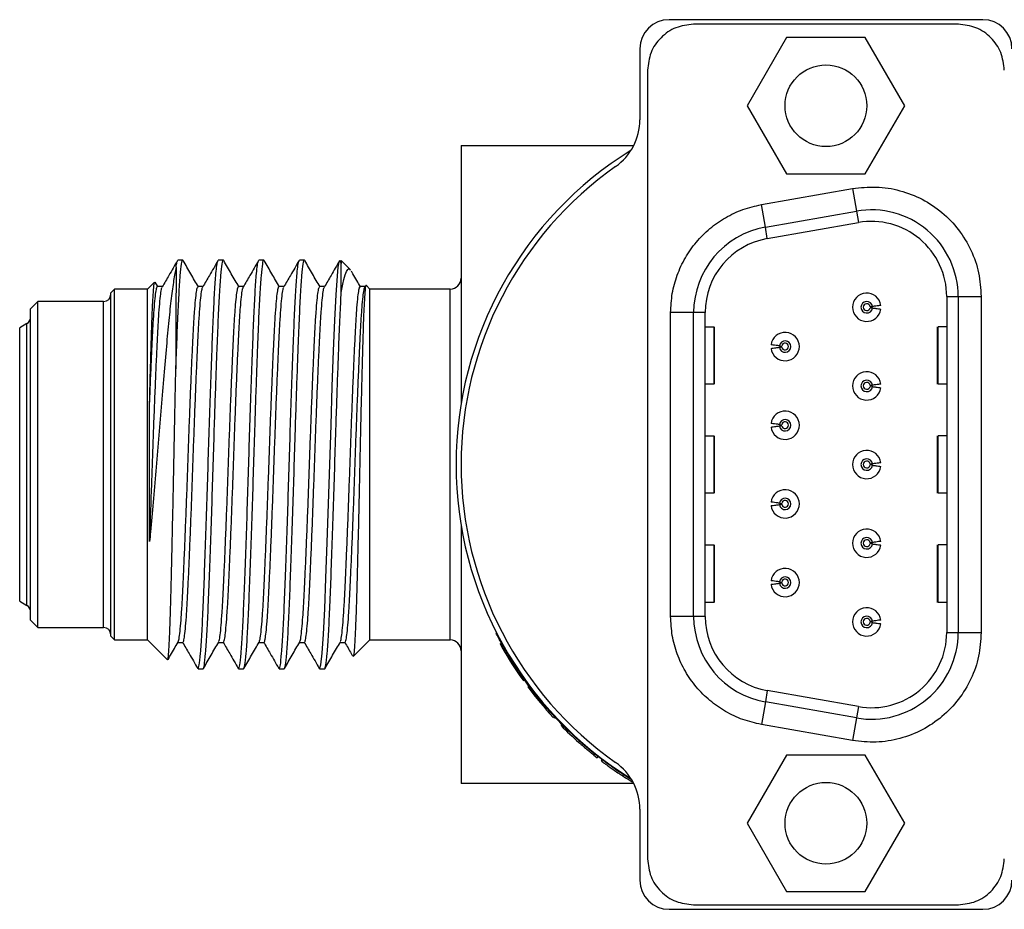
# Model space of a CAD drawing. Header units: inches. Extents: x 3.16 to 12.52, y 1.38 to 9.55.
# Tile 9 of 13: x 7.49 to 8.16, y 8.49 to 9.1. Entities that reach past the tile are written whole.
import ezdxf

# ---------------------------------------------------------------- set-up
doc = ezdxf.new("R2010")
doc.units = ezdxf.units.IN
doc.header["$MEASUREMENT"] = 0

msp = doc.modelspace()

# ---------------------------------------------------------------- linework, layer by layer
at = {"color": 7, "linetype": 'Continuous', "lineweight": 25}
for p, q in [((8.14687, 9.09994), (7.93187, 9.09994)), ((8.13012, 9.09678), (7.94862, 9.09678)), ((8.01238, 9.08769), (7.98539, 9.04094)), ((8.06636, 9.08769), (8.01238, 9.08769)), ((8.09335, 9.04094), (8.06636, 9.08769)), ((7.91187, 9.07994), (7.91187, 9.03135)), ((7.91713, 9.06528), (7.91713, 8.52453)), ((7.98539, 9.04094), (8.01238, 8.99419)), ((8.06636, 8.99419), (8.09335, 9.04094)), ((7.78937, 9.01369), (7.90769, 9.01369)), ((7.78937, 9.01369), (7.78937, 8.83692)), ((8.01238, 8.99419), (8.06636, 8.99419)), ((7.99511, 8.97311), (8.05751, 8.98412)), ((8.05751, 8.98412), (8.06025, 8.96861)), ((7.99785, 8.95761), (7.99511, 8.97311)), ((7.99785, 8.95761), (8.06025, 8.96861)), ((8.06025, 8.96861), (8.06162, 8.96085)), ((7.99922, 8.94985), (8.06162, 8.96085)), ((7.99922, 8.94985), (7.99785, 8.95761)), ((7.59868, 8.93494), (7.59521, 8.93494)), ((7.62646, 8.93494), (7.62298, 8.93494)), ((7.65423, 8.93494), (7.65076, 8.93494)), ((7.68201, 8.93494), (7.67854, 8.93494)), ((7.71366, 8.9284), (7.70718, 8.93488)), ((7.55187, 8.91519), (7.54937, 8.91269)), ((7.57437, 8.91519), (7.55187, 8.91519)), ((7.55187, 8.79494), (7.55187, 8.91519)), ((7.57918, 8.92), (7.57437, 8.91519)), ((7.57437, 8.79494), (7.57437, 8.91519)), ((7.58144, 8.9169), (7.57971, 8.91989)), ((7.58466, 8.9169), (7.58132, 8.9169)), ((7.72687, 8.91519), (7.72426, 8.91781)), ((7.78187, 8.91519), (7.72687, 8.91519)), ((7.72687, 8.79494), (7.72687, 8.91519)), ((7.78187, 8.67469), (7.78187, 8.91519)), ((7.49937, 8.90669), (7.49437, 8.90169)), ((7.54437, 8.90669), (7.49937, 8.90669)), ((7.49937, 8.79494), (7.49937, 8.90669)), ((7.54437, 8.79494), (7.54437, 8.90669)), ((7.54937, 8.79494), (7.54937, 8.91269)), ((8.12215, 8.91006), (8.13002, 8.91006)), ((8.12215, 8.91006), (8.12215, 8.67975)), ((8.13002, 8.91006), (8.13002, 8.67975)), ((8.13002, 8.91006), (8.14577, 8.91006)), ((8.14577, 8.91006), (8.14577, 8.67975)), ((7.49437, 8.79494), (7.49437, 8.90169)), ((8.07123, 8.90329), (8.06965, 8.90309)), ((8.07123, 8.90227), (8.06965, 8.90247)), ((7.94872, 8.89906), (7.93297, 8.89906)), ((7.93297, 8.69075), (7.93297, 8.89906)), ((7.9566, 8.89906), (7.94872, 8.89906)), ((7.94872, 8.69075), (7.94872, 8.89906)), ((7.9566, 8.69075), (7.9566, 8.89906)), ((7.49187, 8.89157), (7.48687, 8.88868)), ((7.48687, 8.79494), (7.48687, 8.88868)), ((7.49187, 8.79494), (7.49187, 8.89157)), ((7.9566, 8.88939), (7.96256, 8.88939)), ((7.96256, 8.88939), (7.96256, 8.85002)), ((7.96309, 8.85002), (7.96309, 8.88939)), ((8.11565, 8.88939), (8.11565, 8.85002)), ((8.12215, 8.88939), (8.11619, 8.88939)), ((8.11619, 8.85002), (8.11619, 8.88939)), ((8.00752, 8.87633), (8.00909, 8.87612)), ((8.00752, 8.8753), (8.00909, 8.87551)), ((7.96256, 8.85002), (7.9566, 8.85002)), ((8.07123, 8.84936), (8.06965, 8.84915)), ((8.07123, 8.84833), (8.06965, 8.84854)), ((8.12215, 8.85002), (8.11619, 8.85002)), ((8.00752, 8.82239), (8.00909, 8.82218)), ((8.00752, 8.82136), (8.00909, 8.82157)), ((7.9566, 8.81459), (7.96256, 8.81459)), ((7.96256, 8.81459), (7.96256, 8.77522)), ((7.96309, 8.77522), (7.96309, 8.81459)), ((8.11565, 8.81459), (8.11565, 8.77522)), ((8.12215, 8.81459), (8.11619, 8.81459)), ((8.11619, 8.77522), (8.11619, 8.81459)), ((7.48687, 8.7012), (7.48687, 8.79494)), ((7.49187, 8.69831), (7.49187, 8.79494)), ((7.49437, 8.68819), (7.49437, 8.79494)), ((7.49937, 8.68319), (7.49937, 8.79494)), ((7.54437, 8.68319), (7.54437, 8.79494)), ((7.54937, 8.67719), (7.54937, 8.79494)), ((7.55187, 8.67469), (7.55187, 8.79494)), ((7.57437, 8.67469), (7.57437, 8.79494)), ((7.72687, 8.67469), (7.72687, 8.79494)), ((8.07123, 8.79542), (8.06965, 8.79521)), ((8.07123, 8.79439), (8.06965, 8.7946)), ((7.96256, 8.77522), (7.9566, 8.77522)), ((8.12215, 8.77522), (8.11619, 8.77522)), ((8.00752, 8.76845), (8.00909, 8.76824)), ((8.00752, 8.76742), (8.00909, 8.76763)), ((7.78937, 8.75296), (7.78937, 8.57619)), ((7.9566, 8.73979), (7.96256, 8.73979)), ((7.96256, 8.73979), (7.96256, 8.70042)), ((7.96309, 8.70042), (7.96309, 8.73979)), ((8.07123, 8.74148), (8.06965, 8.74128)), ((8.07123, 8.74046), (8.06965, 8.74066)), ((8.11565, 8.73979), (8.11565, 8.70042)), ((8.12215, 8.73979), (8.11619, 8.73979)), ((8.11619, 8.70042), (8.11619, 8.73979)), ((8.00752, 8.71451), (8.00909, 8.71431)), ((8.00752, 8.71349), (8.00909, 8.71369)), ((7.48687, 8.7012), (7.49187, 8.69831)), ((7.96256, 8.70042), (7.9566, 8.70042)), ((8.12215, 8.70042), (8.11619, 8.70042)), ((7.94872, 8.69075), (7.93297, 8.69075)), ((7.9566, 8.69075), (7.94872, 8.69075)), ((7.49437, 8.68819), (7.49937, 8.68319)), ((8.07123, 8.68755), (8.06965, 8.68734)), ((8.07123, 8.68652), (8.06965, 8.68673)), ((7.49937, 8.68319), (7.54437, 8.68319)), ((8.12215, 8.67975), (8.13002, 8.67975)), ((8.13002, 8.67975), (8.14577, 8.67975)), ((7.54937, 8.67719), (7.55187, 8.67469)), ((7.55187, 8.67469), (7.57437, 8.67469)), ((7.57437, 8.67469), (7.58809, 8.66097)), ((7.59533, 8.67298), (7.59868, 8.67298)), ((7.71545, 8.66327), (7.72687, 8.67469)), ((7.72687, 8.67469), (7.78187, 8.67469)), ((7.81613, 8.67187), (7.81699, 8.67235)), ((7.81613, 8.67187), (7.81735, 8.66984)), ((7.81728, 8.6698), (7.81814, 8.67028)), ((7.60909, 8.65494), (7.61257, 8.65494)), ((7.63687, 8.65494), (7.64034, 8.65494)), ((7.66465, 8.65494), (7.66812, 8.65494)), ((7.69243, 8.65494), (7.6959, 8.65494)), ((7.83158, 8.64727), (7.83238, 8.64784)), ((7.83192, 8.64679), (7.83272, 8.64736)), ((7.83507, 8.64247), (7.83586, 8.64306)), ((7.99922, 8.63996), (7.99785, 8.63221)), ((8.06162, 8.62896), (7.99922, 8.63996)), ((7.99785, 8.63221), (7.99511, 8.6167)), ((8.06025, 8.6212), (7.99785, 8.63221)), ((8.06162, 8.62896), (8.06025, 8.6212)), ((7.85253, 8.62152), (7.85325, 8.62219)), ((7.85293, 8.62109), (7.85365, 8.62176)), ((7.85786, 8.61595), (7.85856, 8.61664)), ((8.05751, 8.60569), (7.99511, 8.6167)), ((8.06025, 8.6212), (8.05751, 8.60569)), ((7.87003, 8.6044), (7.87068, 8.60513)), ((7.88033, 8.59572), (7.88095, 8.59648)), ((7.88034, 8.59573), (7.88266, 8.59388)), ((7.88266, 8.59388), (7.88327, 8.59465)), ((7.88548, 8.59171), (7.88608, 8.59249)), ((8.01238, 8.59569), (7.98539, 8.54894)), ((8.06636, 8.59569), (8.01238, 8.59569)), ((8.09335, 8.54894), (8.06636, 8.59569)), ((7.90769, 8.57619), (7.78937, 8.57619)), ((7.90031, 8.58129), (7.90084, 8.58212)), ((7.91187, 8.55853), (7.91187, 8.50994)), ((7.98539, 8.54894), (8.01238, 8.50219)), ((8.06636, 8.50219), (8.09335, 8.54894)), ((8.01238, 8.50219), (8.06636, 8.50219)), ((7.93187, 8.48994), (8.14687, 8.48994)), ((7.94862, 8.49304), (8.13012, 8.49304))]:
    msp.add_line(p, q, dxfattribs=at)
at = {"color": 7, "linetype": 'Continuous', "lineweight": 25, "flags": 128}
msp.add_lwpolyline([(7.69243, 8.65494), (7.69327, 8.65758), (7.69416, 8.66559), (7.69506, 8.67868), (7.6959, 8.69594), (7.69674, 8.71693), (7.69764, 8.74135), (7.69853, 8.76788), (7.69937, 8.79493), (7.70021, 8.82198), (7.70111, 8.8485), (7.702, 8.87293), (7.70284, 8.89393), (7.70369, 8.91119), (7.70458, 8.92428), (7.70517, 8.93014), (7.70576, 8.93376), (7.70632, 8.93494), (7.70708, 8.93277), (7.70708, 8.93277)], dxfattribs=at)
at = {"color": 7, "linetype": 'Continuous', "lineweight": 25}
for centre in [(8.03937, 9.04094), (8.03937, 8.54894)]:
    msp.add_circle(centre, 0.028, dxfattribs=at)
for centre, radius, start, end in [((7.93187, 9.07994), 0.02, 90, 180), ((8.14687, 9.07994), 0.02, 0, 90), ((7.8725, 9.03135), 0.03937, 305.21643, 0), ((8.03937, 8.79494), 0.2535, 121.78298, 238.21702), ((8.03937, 8.79494), 0.25, 125.21643, 234.78357), ((8.07057, 8.91006), 0.05945, 0, 100), ((8.07057, 8.91006), 0.05157, 0, 100), ((8.00817, 8.89906), 0.05945, 100, 180), ((8.00817, 8.89906), 0.05157, 100, 180), ((7.78187, 8.92269), 0.0075, 270, 0), ((7.54437, 8.91169), 0.005, 270, 360), ((8.06732, 8.90278), 0.00974, 7.49978, 352.5), ((8.06732, 8.90278), 0.00394, 7.5, 352.5), ((8.06732, 8.90278), 0.00235, 7.5, 352.5), ((7.48937, 8.8959), 0.005, 300, 360), ((8.01142, 8.87581), 0.00974, 187.49978, 172.5), ((8.01142, 8.87581), 0.00394, 187.5, 172.5), ((8.01142, 8.87581), 0.00235, 187.5, 172.5), ((8.06732, 8.84884), 0.00974, 7.49978, 352.5), ((8.06732, 8.84884), 0.00394, 7.5, 352.5), ((8.06732, 8.84884), 0.00235, 7.5, 352.5), ((8.01142, 8.82187), 0.00974, 187.49978, 172.5), ((8.01142, 8.82187), 0.00394, 187.5, 172.5), ((8.01142, 8.82187), 0.00235, 187.5, 172.5), ((8.06732, 8.79491), 0.00974, 7.49978, 352.5), ((8.06732, 8.79491), 0.00394, 7.5, 352.5), ((8.06732, 8.79491), 0.00235, 7.5, 352.5), ((8.01142, 8.76794), 0.00974, 187.49978, 172.5), ((8.01142, 8.76794), 0.00394, 187.5, 172.5), ((8.01142, 8.76794), 0.00235, 187.5, 172.5), ((8.06732, 8.74097), 0.00974, 7.49978, 352.5), ((8.06732, 8.74097), 0.00394, 7.5, 352.5), ((8.06732, 8.74097), 0.00235, 7.5, 352.5), ((8.01142, 8.714), 0.00974, 187.49978, 172.5), ((8.01142, 8.714), 0.00394, 187.5, 172.5), ((8.01142, 8.714), 0.00235, 187.5, 172.5), ((7.48937, 8.69398), 0.005, 0, 60), ((8.00817, 8.69075), 0.05945, 180, 260), ((8.00817, 8.69075), 0.05157, 180, 260), ((8.06732, 8.68703), 0.00974, 7.49978, 352.5), ((8.06732, 8.68703), 0.00394, 7.5, 352.5), ((8.06732, 8.68703), 0.00235, 7.5, 352.5), ((7.54437, 8.67819), 0.005, 0, 90), ((8.07057, 8.67975), 0.05945, 260, 0), ((8.07057, 8.67975), 0.05157, 260, 0), ((7.78187, 8.66719), 0.0075, 0, 90), ((8.03937, 8.79494), 0.25492, 209.40022, 215.40015), ((8.03937, 8.79494), 0.25492, 216.73347, 222.86673), ((8.03937, 8.79494), 0.25492, 224.60004, 228.37083), ((7.8725, 8.55853), 0.03937, 0, 54.78357), ((7.93187, 8.50994), 0.02, 180, 270), ((8.14687, 8.50994), 0.02, 270, 0)]:
    msp.add_arc(centre, radius, start, end, dxfattribs=at)
for points in [[(7.94862, 9.09678), (7.9445, 9.0963), (7.93624, 9.09536), (7.92583, 9.08807), (7.91855, 9.07766), (7.9176, 9.06941), (7.91713, 9.06528)], [(8.16162, 9.06528), (8.16114, 9.06941), (8.1602, 9.07766), (8.15291, 9.08807), (8.1425, 9.09536), (8.13425, 9.0963), (8.13012, 9.09678)], [(8.05751, 8.98412), (8.06296, 8.98473), (8.07385, 8.98595), (8.0902, 8.98323), (8.10557, 8.97731), (8.11929, 8.96812), (8.13072, 8.95621), (8.13922, 8.9421), (8.14473, 8.92647), (8.14542, 8.91553), (8.14577, 8.91006)], [(8.14577, 8.67975), (8.14542, 8.67428), (8.14473, 8.66334), (8.13922, 8.64772), (8.13072, 8.63361), (8.11929, 8.62169), (8.10557, 8.61251), (8.0902, 8.60658), (8.07385, 8.60387), (8.06296, 8.60509), (8.05751, 8.60569)], [(7.91713, 8.52453), (7.9176, 8.5204), (7.91855, 8.51215), (7.92583, 8.50174), (7.93624, 8.49446), (7.9445, 8.49351), (7.94862, 8.49304)], [(8.13012, 8.49304), (8.13425, 8.49351), (8.1425, 8.49446), (8.15291, 8.50174), (8.1602, 8.51215), (8.16114, 8.5204), (8.16162, 8.52453)]]:
    msp.add_open_spline(points, degree=3, dxfattribs=at)
for points, knots in [([(7.93297, 8.89906), (7.93319, 8.90344), (7.93362, 8.91219), (7.93718, 8.9249), (7.94269, 8.93686), (7.95028, 8.94763), (7.95957, 8.95698), (7.97039, 8.96448), (7.9823, 8.9702), (7.99084, 8.97214), (7.99511, 8.97311)], [0, 0, 0, 0, 0.124973, 0.249999, 0.374947, 0.499999, 0.624947, 0.749999, 0.874973, 1, 1, 1, 1]), ([(7.59498, 8.93474), (7.59302, 8.93135), (7.58954, 8.92533), (7.58605, 8.9193), (7.58453, 8.91667)], [0, 0, 0, 0, 0.562487, 1, 1, 1, 1]), ([(7.5939, 8.86059), (7.59406, 8.86476), (7.5945, 8.87679), (7.5952, 8.89454), (7.59604, 8.91201), (7.59694, 8.92524), (7.59784, 8.93274), (7.5984, 8.93582), (7.59868, 8.93494), (7.59868, 8.93494)], [0, 0, 0, 0, 0.095038, 0.274605, 0.454168, 0.637257, 0.820348, 0.999915, 1, 1, 1, 1]), ([(7.59406, 8.93014), (7.59426, 8.9316), (7.59457, 8.9339), (7.59486, 8.9343), (7.59497, 8.93445)], [0, 0, 0, 0, 0.634403, 1, 1, 1, 1]), ([(7.60935, 8.91668), (7.60761, 8.91969), (7.60412, 8.92571), (7.60064, 8.93174), (7.5989, 8.93475)], [0, 0, 0, 0, 0.499956, 1, 1, 1, 1]), ([(7.60909, 8.65494), (7.60937, 8.65545), (7.60993, 8.65648), (7.61083, 8.66481), (7.61173, 8.67781), (7.61257, 8.69532), (7.61341, 8.71657), (7.6143, 8.741), (7.6152, 8.76753), (7.61604, 8.79493), (7.61688, 8.82233), (7.61777, 8.84886), (7.61867, 8.87329), (7.61951, 8.89455), (7.62035, 8.91203), (7.62114, 8.92365), (7.62184, 8.93049), (7.62235, 8.93386), (7.62264, 8.93429), (7.62275, 8.93445)], [0, 0, 0, 0, 0.062934, 0.127138, 0.191342, 0.254311, 0.317278, 0.381482, 0.445687, 0.508656, 0.571623, 0.635827, 0.700031, 0.763, 0.825967, 0.890171, 0.932338, 0.975263, 1, 1, 1, 1]), ([(7.62275, 8.93474), (7.6208, 8.93135), (7.61731, 8.92533), (7.61383, 8.9193), (7.61231, 8.91667)], [0, 0, 0, 0, 0.562486, 1, 1, 1, 1]), ([(7.61257, 8.65494), (7.61284, 8.65545), (7.61341, 8.65648), (7.6143, 8.66481), (7.6152, 8.67781), (7.61604, 8.69532), (7.61688, 8.71657), (7.61777, 8.741), (7.61867, 8.76753), (7.61951, 8.79493), (7.62028, 8.81993), (7.62101, 8.84194), (7.62161, 8.85893), (7.62228, 8.87673), (7.62298, 8.89456), (7.62382, 8.91201), (7.62472, 8.92524), (7.62562, 8.93274), (7.62617, 8.93582), (7.62645, 8.93494), (7.62646, 8.93494)], [0, 0, 0, 0, 0.0618595, 0.1249602, 0.1880613, 0.2499481, 0.3118333, 0.374934, 0.4380351, 0.4999218, 0.5618071, 0.608493, 0.6553559, 0.6881101, 0.749997, 0.8118821, 0.8749828, 0.938084, 0.9999708, 1, 1, 1, 1]), ([(7.63713, 8.91668), (7.63539, 8.91969), (7.6319, 8.92571), (7.62842, 8.93174), (7.62668, 8.93475)], [0, 0, 0, 0, 0.499955, 1, 1, 1, 1]), ([(7.63687, 8.65494), (7.63715, 8.65545), (7.63771, 8.65648), (7.63861, 8.66481), (7.6395, 8.67781), (7.64034, 8.69532), (7.64118, 8.71657), (7.64208, 8.741), (7.64298, 8.76753), (7.64382, 8.79493), (7.64466, 8.82233), (7.64555, 8.84886), (7.64645, 8.87329), (7.64729, 8.89455), (7.64813, 8.91203), (7.64892, 8.92365), (7.64962, 8.93049), (7.65012, 8.93386), (7.65042, 8.93429), (7.65053, 8.93445)], [0, 0, 0, 0, 0.062934, 0.127138, 0.191342, 0.254311, 0.317278, 0.381482, 0.445687, 0.508656, 0.571623, 0.635827, 0.700031, 0.763, 0.825967, 0.890171, 0.932338, 0.975263, 1, 1, 1, 1]), ([(7.65053, 8.93474), (7.64857, 8.93135), (7.64509, 8.92533), (7.64161, 8.9193), (7.64008, 8.91667)], [0, 0, 0, 0, 0.562486, 1, 1, 1, 1]), ([(7.64034, 8.65494), (7.64062, 8.65545), (7.64118, 8.65648), (7.64208, 8.66481), (7.64298, 8.67781), (7.64382, 8.69532), (7.64466, 8.71657), (7.64555, 8.741), (7.64645, 8.76753), (7.64729, 8.79493), (7.64805, 8.81993), (7.64879, 8.84194), (7.64939, 8.85893), (7.65006, 8.87673), (7.65076, 8.89456), (7.6516, 8.91201), (7.6525, 8.92524), (7.65339, 8.93274), (7.65395, 8.93582), (7.65423, 8.93494), (7.65423, 8.93494)], [0, 0, 0, 0, 0.06186, 0.12496, 0.188061, 0.249948, 0.311833, 0.374934, 0.438035, 0.499922, 0.561807, 0.608493, 0.655356, 0.68811, 0.749997, 0.811882, 0.874983, 0.938084, 0.999971, 1, 1, 1, 1]), ([(7.66478, 8.9169), (7.66308, 8.91984), (7.65964, 8.92579), (7.6562, 8.93174), (7.65445, 8.93475)], [0, 0, 0, 0, 0.493735, 1, 1, 1, 1]), ([(7.66465, 8.65494), (7.66493, 8.65545), (7.66549, 8.65648), (7.66639, 8.66481), (7.66728, 8.67781), (7.66812, 8.69532), (7.66896, 8.71657), (7.66986, 8.741), (7.67075, 8.76753), (7.67159, 8.79493), (7.67243, 8.82233), (7.67333, 8.84886), (7.67423, 8.87329), (7.67507, 8.89455), (7.6759, 8.91203), (7.6767, 8.92365), (7.67739, 8.93049), (7.6779, 8.93386), (7.6782, 8.93429), (7.67831, 8.93445)], [0, 0, 0, 0, 0.062934, 0.127138, 0.191342, 0.254311, 0.317278, 0.381482, 0.445687, 0.508656, 0.571623, 0.635827, 0.700031, 0.763, 0.825967, 0.890171, 0.932338, 0.975263, 1, 1, 1, 1]), ([(7.67831, 8.93474), (7.67635, 8.93135), (7.67287, 8.92533), (7.66938, 8.9193), (7.66786, 8.91667)], [0, 0, 0, 0, 0.562485, 1, 1, 1, 1]), ([(7.66812, 8.65494), (7.6684, 8.65545), (7.66896, 8.65648), (7.66986, 8.66481), (7.67075, 8.67781), (7.67159, 8.69532), (7.67243, 8.71657), (7.67333, 8.741), (7.67423, 8.76753), (7.67507, 8.79493), (7.67583, 8.81993), (7.67657, 8.84194), (7.67717, 8.85893), (7.67784, 8.87673), (7.67854, 8.89456), (7.67938, 8.91201), (7.68027, 8.92524), (7.68117, 8.93274), (7.68173, 8.93582), (7.68201, 8.93494), (7.68201, 8.93494)], [0, 0, 0, 0, 0.06186, 0.12496, 0.188061, 0.249948, 0.311833, 0.374934, 0.438035, 0.499922, 0.561807, 0.608493, 0.655356, 0.68811, 0.749997, 0.811882, 0.874983, 0.938084, 0.999971, 1, 1, 1, 1]), ([(7.69268, 8.91668), (7.69094, 8.91969), (7.68746, 8.92571), (7.68397, 8.93174), (7.68223, 8.93475)], [0, 0, 0, 0, 0.499954, 1, 1, 1, 1]), ([(7.70609, 8.93474), (7.70413, 8.93135), (7.70065, 8.92533), (7.69716, 8.9193), (7.69564, 8.91667)], [0, 0, 0, 0, 0.562484, 1, 1, 1, 1]), ([(7.70726, 8.91288), (7.70725, 8.91417), (7.70724, 8.91954), (7.70721, 8.92714), (7.70717, 8.93333), (7.70712, 8.93559), (7.70709, 8.93441), (7.70708, 8.93291), (7.70708, 8.93277)], [0, 0, 0, 0, 0.070999, 0.294085, 0.52364, 0.746726, 0.976281, 1, 1, 1, 1]), ([(7.59406, 8.93014), (7.5935, 8.92734), (7.59239, 8.92175), (7.59069, 8.90925), (7.58905, 8.89407), (7.5874, 8.87622), (7.58562, 8.85608), (7.58379, 8.83457), (7.58199, 8.81245), (7.58026, 8.79042), (7.57846, 8.76891), (7.57696, 8.75286), (7.57608, 8.74429), (7.57585, 8.74205)], [0, 0, 0, 0, 0.097217, 0.194434, 0.291712, 0.388952, 0.48779, 0.586629, 0.681771, 0.776896, 0.871623, 0.966349, 1, 1, 1, 1]), ([(7.59406, 8.93014), (7.59405, 8.92805), (7.59402, 8.92382), (7.59399, 8.91341), (7.59395, 8.89962), (7.59392, 8.88202), (7.59391, 8.86788), (7.5939, 8.86059)], [0, 0, 0, 0, 0.181366, 0.366898, 0.569657, 0.778297, 1, 1, 1, 1]), ([(7.70726, 8.91288), (7.70783, 8.91606), (7.70901, 8.92251), (7.71081, 8.92763), (7.71229, 8.92971), (7.71314, 8.92855), (7.71342, 8.92816)], [0, 0, 0, 0, 0.284464, 0.576621, 0.861086, 1, 1, 1, 1]), ([(7.72046, 8.91668), (7.71872, 8.91969), (7.71661, 8.92333), (7.7145, 8.92698), (7.71414, 8.92761)], [0, 0, 0, 0, 0.826564, 1, 1, 1, 1]), ([(7.57584, 8.83497), (7.576, 8.8413), (7.57633, 8.85416), (7.57682, 8.87148), (7.57727, 8.88692), (7.57775, 8.89975), (7.57824, 8.90993), (7.57874, 8.91667), (7.57912, 8.92002), (7.57933, 8.91984), (7.57939, 8.91979)], [0, 0, 0, 0, 0.132873, 0.269599, 0.402471, 0.53911, 0.673532, 0.8118, 0.947074, 1, 1, 1, 1]), ([(7.57584, 8.83497), (7.57593, 8.83719), (7.57624, 8.84508), (7.57678, 8.85797), (7.57743, 8.87265), (7.57804, 8.88558), (7.57869, 8.89663), (7.57935, 8.90555), (7.58003, 8.91216), (7.58069, 8.91583), (7.58111, 8.91733), (7.58132, 8.91689), (7.58132, 8.91689)], [0, 0, 0, 0, 0.047081, 0.167452, 0.286502, 0.403362, 0.521688, 0.64176, 0.762279, 0.881912, 0.999387, 1, 1, 1, 1]), ([(7.57585, 8.74205), (7.57624, 8.75168), (7.57685, 8.76686), (7.57764, 8.78899), (7.57825, 8.80682), (7.57891, 8.82454), (7.57958, 8.84177), (7.58025, 8.85797), (7.58091, 8.87264), (7.58152, 8.88558), (7.58216, 8.89662), (7.58283, 8.90559), (7.5835, 8.91203), (7.58407, 8.91571), (7.5844, 8.91619), (7.58452, 8.91636)], [0, 0, 0, 0, 0.129533, 0.204308, 0.278153, 0.353382, 0.429446, 0.50551, 0.580741, 0.654588, 0.72936, 0.805237, 0.881395, 0.956994, 1, 1, 1, 1]), ([(7.59546, 8.67344), (7.59551, 8.67346), (7.59577, 8.67355), (7.59627, 8.6763), (7.59694, 8.68181), (7.59761, 8.69002), (7.59827, 8.70038), (7.59888, 8.7127), (7.59952, 8.72681), (7.60019, 8.74254), (7.60086, 8.75949), (7.60153, 8.7771), (7.60215, 8.79493), (7.60277, 8.81276), (7.60344, 8.83036), (7.60411, 8.84732), (7.60478, 8.86306), (7.60542, 8.87716), (7.60603, 8.88949), (7.60668, 8.89985), (7.60736, 8.90805), (7.60803, 8.91364), (7.60861, 8.91663), (7.60896, 8.91662), (7.6091, 8.91662)], [0, 0, 0, 0, 0.011732, 0.059515, 0.107828, 0.156142, 0.203927, 0.250832, 0.298325, 0.34652, 0.394893, 0.442912, 0.490063, 0.537214, 0.585231, 0.633605, 0.6818, 0.729295, 0.776199, 0.823982, 0.872296, 0.92061, 0.968394, 1, 1, 1, 1]), ([(7.59868, 8.67327), (7.59882, 8.67327), (7.59916, 8.67326), (7.59974, 8.67623), (7.60041, 8.68183), (7.60109, 8.69002), (7.60174, 8.70038), (7.60235, 8.7127), (7.60299, 8.72681), (7.60366, 8.74254), (7.60433, 8.75949), (7.605, 8.7771), (7.60562, 8.79493), (7.60624, 8.81276), (7.60691, 8.83036), (7.60758, 8.84731), (7.60825, 8.86305), (7.60889, 8.87716), (7.6095, 8.88949), (7.61016, 8.89985), (7.61083, 8.90806), (7.6115, 8.91357), (7.612, 8.91633), (7.61225, 8.91642), (7.6123, 8.91643)], [0, 0, 0, 0, 0.031142, 0.078963, 0.127316, 0.175668, 0.223491, 0.270434, 0.317965, 0.366198, 0.41461, 0.462667, 0.509857, 0.557045, 0.605101, 0.653513, 0.701747, 0.74928, 0.796222, 0.844043, 0.892395, 0.940748, 0.988571, 1, 1, 1, 1]), ([(7.61244, 8.9169), (7.6119, 8.9169), (7.61079, 8.9169), (7.60968, 8.9169), (7.6091, 8.9169)], [0, 0, 0, 0, 0.480509, 1, 1, 1, 1]), ([(7.62324, 8.67352), (7.62336, 8.67369), (7.62369, 8.67416), (7.62427, 8.67785), (7.62494, 8.68428), (7.62561, 8.69325), (7.62625, 8.70428), (7.62686, 8.71722), (7.62752, 8.73189), (7.62819, 8.74809), (7.62886, 8.76532), (7.62952, 8.78303), (7.63013, 8.80088), (7.63077, 8.81867), (7.63144, 8.83612), (7.63211, 8.85273), (7.63278, 8.86795), (7.6334, 8.88148), (7.63402, 8.89317), (7.63469, 8.90283), (7.63536, 8.91024), (7.63603, 8.9149), (7.63653, 8.91701), (7.63681, 8.91669), (7.63688, 8.91661)], [0, 0, 0, 0, 0.027626, 0.075644, 0.124018, 0.172214, 0.219709, 0.266614, 0.314397, 0.362711, 0.411026, 0.45881, 0.505716, 0.55321, 0.601405, 0.649779, 0.697797, 0.744949, 0.7921, 0.840118, 0.888492, 0.936687, 0.984182, 1, 1, 1, 1]), ([(7.62646, 8.67299), (7.62666, 8.67324), (7.62708, 8.67374), (7.62774, 8.6778), (7.62842, 8.6843), (7.62908, 8.69325), (7.62973, 8.70428), (7.63034, 8.71722), (7.63099, 8.73189), (7.63166, 8.74809), (7.63234, 8.76532), (7.63299, 8.78303), (7.6336, 8.80088), (7.63424, 8.81867), (7.63491, 8.83612), (7.63558, 8.85272), (7.63625, 8.86795), (7.63687, 8.88148), (7.63749, 8.89317), (7.63816, 8.90285), (7.63883, 8.91017), (7.63948, 8.91502), (7.63989, 8.91607), (7.64008, 8.91657)], [0, 0, 0, 0, 0.046991, 0.095041, 0.143447, 0.191675, 0.239202, 0.286138, 0.333954, 0.3823, 0.430647, 0.478464, 0.525401, 0.572926, 0.621154, 0.66956, 0.717611, 0.764795, 0.811977, 0.860027, 0.908434, 0.956661, 1, 1, 1, 1]), ([(7.64022, 8.9169), (7.63968, 8.9169), (7.63857, 8.9169), (7.63745, 8.9169), (7.63687, 8.9169)], [0, 0, 0, 0, 0.480507, 1, 1, 1, 1]), ([(7.65102, 8.6733), (7.65121, 8.6738), (7.65162, 8.67485), (7.65227, 8.67971), (7.65295, 8.68702), (7.65361, 8.69671), (7.65423, 8.70839), (7.65486, 8.72192), (7.65552, 8.73714), (7.65619, 8.75375), (7.65686, 8.7712), (7.6575, 8.78898), (7.65811, 8.80684), (7.65877, 8.82455), (7.65944, 8.84178), (7.66011, 8.85798), (7.66077, 8.87265), (7.66138, 8.88558), (7.66202, 8.89663), (7.66269, 8.90556), (7.66336, 8.91216), (7.66403, 8.91583), (7.66444, 8.91733), (7.66465, 8.9169), (7.66465, 8.91689)], [0, 0, 0, 0, 0.043641, 0.091832, 0.140202, 0.188216, 0.235364, 0.282512, 0.330526, 0.378895, 0.427087, 0.474578, 0.521479, 0.569259, 0.617569, 0.665879, 0.71366, 0.760561, 0.808052, 0.856243, 0.904613, 0.952627, 0.999775, 1, 1, 1, 1]), ([(7.65423, 8.67326), (7.6543, 8.67319), (7.65458, 8.67287), (7.65507, 8.67498), (7.65574, 8.67964), (7.65642, 8.68704), (7.65708, 8.6967), (7.6577, 8.70839), (7.65833, 8.72192), (7.65899, 8.73714), (7.65967, 8.75375), (7.66033, 8.7712), (7.66098, 8.78898), (7.66159, 8.80684), (7.66224, 8.82454), (7.66291, 8.84178), (7.66359, 8.85798), (7.66424, 8.87265), (7.66485, 8.88559), (7.66549, 8.89662), (7.66616, 8.90559), (7.66683, 8.91203), (7.66741, 8.91572), (7.66774, 8.91619), (7.66786, 8.91636)], [0, 0, 0, 0, 0.015366, 0.062898, 0.111131, 0.159544, 0.207601, 0.254791, 0.301979, 0.350036, 0.398448, 0.446682, 0.494215, 0.541158, 0.58898, 0.637333, 0.685686, 0.733508, 0.780451, 0.827983, 0.876217, 0.92463, 0.972687, 1, 1, 1, 1]), ([(7.66799, 8.9169), (7.66746, 8.9169), (7.66634, 8.9169), (7.66523, 8.9169), (7.66465, 8.9169)], [0, 0, 0, 0, 0.480504, 1, 1, 1, 1]), ([(7.6788, 8.67344), (7.67885, 8.67346), (7.67911, 8.67355), (7.6796, 8.6763), (7.68027, 8.68181), (7.68095, 8.69003), (7.6816, 8.70039), (7.68221, 8.71271), (7.68285, 8.72681), (7.68352, 8.74255), (7.6842, 8.7595), (7.68486, 8.7771), (7.68548, 8.79494), (7.68611, 8.81277), (7.68677, 8.83037), (7.68744, 8.84732), (7.68811, 8.86306), (7.68875, 8.87717), (7.68936, 8.88949), (7.69002, 8.89986), (7.69069, 8.90805), (7.69136, 8.91365), (7.69195, 8.91663), (7.69229, 8.91662), (7.69243, 8.91662)], [0, 0, 0, 0, 0.011753, 0.059536, 0.10785, 0.156164, 0.203948, 0.250853, 0.298347, 0.346542, 0.394915, 0.442933, 0.490084, 0.537235, 0.585253, 0.633626, 0.681821, 0.729315, 0.77622, 0.824004, 0.872318, 0.920631, 0.968415, 1, 1, 1, 1]), ([(7.68201, 8.67327), (7.68215, 8.67327), (7.68249, 8.67326), (7.68307, 8.67624), (7.68375, 8.68183), (7.68442, 8.69002), (7.68507, 8.70039), (7.68568, 8.71271), (7.68632, 8.72681), (7.68699, 8.74255), (7.68767, 8.7595), (7.68833, 8.7771), (7.68895, 8.79494), (7.68958, 8.81277), (7.69024, 8.83037), (7.69092, 8.84732), (7.69158, 8.86306), (7.69223, 8.87717), (7.69284, 8.88949), (7.69349, 8.89985), (7.69416, 8.90807), (7.69484, 8.91358), (7.69533, 8.91633), (7.69559, 8.91642), (7.69564, 8.91644)], [0, 0, 0, 0, 0.031166, 0.078988, 0.12734, 0.175693, 0.223515, 0.270458, 0.317989, 0.366223, 0.414635, 0.462692, 0.509881, 0.557069, 0.605126, 0.653538, 0.701771, 0.749304, 0.796246, 0.844068, 0.89242, 0.940773, 0.988595, 1, 1, 1, 1]), ([(7.69577, 8.9169), (7.69524, 8.9169), (7.69412, 8.9169), (7.69301, 8.9169), (7.69243, 8.9169)], [0, 0, 0, 0, 0.480502, 1, 1, 1, 1]), ([(7.70657, 8.67352), (7.7067, 8.67369), (7.70703, 8.67416), (7.7076, 8.67785), (7.70828, 8.68429), (7.70895, 8.69325), (7.70959, 8.70429), (7.7102, 8.71722), (7.71085, 8.7319), (7.71152, 8.7481), (7.7122, 8.76533), (7.71285, 8.78304), (7.71346, 8.80089), (7.7141, 8.81868), (7.71477, 8.83613), (7.71545, 8.85273), (7.71611, 8.86795), (7.71673, 8.88148), (7.71736, 8.89318), (7.71802, 8.90284), (7.71869, 8.91024), (7.71936, 8.9149), (7.71986, 8.91701), (7.72014, 8.91669), (7.72021, 8.91661)], [0, 0, 0, 0, 0.027648, 0.075666, 0.12404, 0.172235, 0.21973, 0.266635, 0.314419, 0.362733, 0.411048, 0.458832, 0.505737, 0.553231, 0.601427, 0.6498, 0.697819, 0.74497, 0.792122, 0.84014, 0.888514, 0.936709, 0.984203, 1, 1, 1, 1]), ([(7.70979, 8.67299), (7.71, 8.67324), (7.71041, 8.67374), (7.71107, 8.67781), (7.71175, 8.6843), (7.71242, 8.69325), (7.71306, 8.70429), (7.71367, 8.71722), (7.71432, 8.7319), (7.715, 8.7481), (7.71567, 8.76533), (7.71632, 8.78304), (7.71693, 8.80089), (7.71758, 8.81868), (7.71824, 8.83613), (7.71892, 8.85273), (7.71958, 8.86795), (7.7202, 8.88148), (7.72083, 8.89318), (7.72149, 8.90284), (7.72217, 8.91024), (7.72283, 8.9149), (7.72334, 8.91701), (7.72361, 8.91669), (7.72368, 8.91662)], [0, 0, 0, 0, 0.046094, 0.093204, 0.140662, 0.187945, 0.234541, 0.280558, 0.327438, 0.374838, 0.422238, 0.469117, 0.515135, 0.56173, 0.609014, 0.656472, 0.703581, 0.749841, 0.7961, 0.843209, 0.890667, 0.937951, 0.984546, 1, 1, 1, 1]), ([(7.72422, 8.91776), (7.72409, 8.91768), (7.72383, 8.91749), (7.7234, 8.91346), (7.72294, 8.90627), (7.72247, 8.89569), (7.72203, 8.88212), (7.72159, 8.86616), (7.72111, 8.84795), (7.72064, 8.82823), (7.72017, 8.80727), (7.71973, 8.786), (7.71925, 8.76468), (7.71877, 8.7442), (7.71828, 8.72478), (7.71781, 8.70736), (7.71735, 8.6922), (7.71686, 8.67987), (7.71637, 8.67063), (7.71588, 8.66467), (7.71557, 8.66375), (7.71542, 8.6633)], [0, 0, 0, 0, 0.044405, 0.092862, 0.144401, 0.197433, 0.248995, 0.302027, 0.354093, 0.407644, 0.460122, 0.514118, 0.566782, 0.620929, 0.674324, 0.729266, 0.78266, 0.837555, 0.891738, 0.947485, 1, 1, 1, 1]), ([(7.72368, 8.9169), (7.7231, 8.9169), (7.72194, 8.9169), (7.72079, 8.9169), (7.72021, 8.9169)], [0, 0, 0, 0, 0.499989, 1, 1, 1, 1]), ([(7.6959, 8.65494), (7.69618, 8.65545), (7.69674, 8.65648), (7.69764, 8.66481), (7.69853, 8.67781), (7.69937, 8.69532), (7.70021, 8.71657), (7.70111, 8.741), (7.702, 8.76753), (7.70284, 8.79493), (7.70361, 8.81993), (7.70435, 8.84194), (7.70495, 8.85893), (7.70561, 8.87673), (7.70632, 8.89454), (7.7069, 8.90682), (7.70722, 8.91232), (7.70726, 8.91288)], [0, 0, 0, 0, 0.075541, 0.152597, 0.229654, 0.305228, 0.3808, 0.457856, 0.534913, 0.610487, 0.686059, 0.74307, 0.800297, 0.840296, 0.91587, 0.991442, 1, 1, 1, 1]), ([(8.07699, 8.90405), (8.07691, 8.90404), (8.07676, 8.90402), (8.07552, 8.90386), (8.0737, 8.90362), (8.07205, 8.9034), (8.07123, 8.90329)], [0, 0, 0, 0, 0.249204, 0.499933, 0.749212, 1, 1, 1, 1]), ([(8.07123, 8.90227), (8.07205, 8.90216), (8.07369, 8.90194), (8.07551, 8.9017), (8.07677, 8.90154), (8.07691, 8.90152), (8.07699, 8.90151)], [0, 0, 0, 0, 0.249204, 0.499933, 0.749212, 1, 1, 1, 1]), ([(8.00752, 8.87633), (8.0067, 8.87643), (8.00505, 8.87665), (8.00323, 8.87689), (8.00197, 8.87705), (8.00183, 8.87707), (8.00176, 8.87708)], [0, 0, 0, 0, 0.249204, 0.499933, 0.749212, 1, 1, 1, 1]), ([(8.00176, 8.87454), (8.00183, 8.87455), (8.00198, 8.87457), (8.00323, 8.87473), (8.00504, 8.87497), (8.00669, 8.87519), (8.00752, 8.8753)], [0, 0, 0, 0, 0.2492038, 0.4999331, 0.7492119, 1, 1, 1, 1]), ([(7.58821, 8.66109), (7.58833, 8.66112), (7.5886, 8.66121), (7.58904, 8.66582), (7.58951, 8.67401), (7.58997, 8.68572), (7.59041, 8.70066), (7.59086, 8.71825), (7.59134, 8.73833), (7.59182, 8.76003), (7.59229, 8.783), (7.59273, 8.8062), (7.5932, 8.82936), (7.5936, 8.84744), (7.59383, 8.85756), (7.5939, 8.86059)], [0, 0, 0, 0, 0.066495, 0.147081, 0.226677, 0.308575, 0.388264, 0.470226, 0.551328, 0.634789, 0.715892, 0.799345, 0.880638, 0.964228, 1, 1, 1, 1]), ([(8.07699, 8.85011), (8.07691, 8.8501), (8.07676, 8.85009), (8.07552, 8.84992), (8.0737, 8.84968), (8.07205, 8.84947), (8.07123, 8.84936)], [0, 0, 0, 0, 0.249204, 0.499933, 0.749212, 1, 1, 1, 1]), ([(8.07123, 8.84833), (8.07205, 8.84822), (8.07369, 8.848), (8.07551, 8.84777), (8.07677, 8.8476), (8.07691, 8.84758), (8.07699, 8.84757)], [0, 0, 0, 0, 0.249204, 0.499933, 0.749212, 1, 1, 1, 1]), ([(7.57585, 8.74205), (7.57585, 8.74415), (7.57584, 8.75472), (7.57583, 8.77274), (7.57583, 8.79576), (7.57583, 8.81599), (7.57584, 8.82877), (7.57584, 8.83497)], [0, 0, 0, 0, 0.072855, 0.366088, 0.58156, 0.797032, 1, 1, 1, 1]), ([(8.00752, 8.82239), (8.0067, 8.8225), (8.00505, 8.82271), (8.00323, 8.82295), (8.00197, 8.82312), (8.00183, 8.82314), (8.00176, 8.82315)], [0, 0, 0, 0, 0.249204, 0.499933, 0.749212, 1, 1, 1, 1]), ([(8.00176, 8.8206), (8.00183, 8.82061), (8.00198, 8.82063), (8.00323, 8.8208), (8.00504, 8.82104), (8.00669, 8.82125), (8.00752, 8.82136)], [0, 0, 0, 0, 0.249204, 0.499933, 0.749212, 1, 1, 1, 1]), ([(8.07699, 8.79618), (8.07691, 8.79617), (8.07676, 8.79615), (8.07552, 8.79598), (8.0737, 8.79575), (8.07205, 8.79553), (8.07123, 8.79542)], [0, 0, 0, 0, 0.249204, 0.499933, 0.749212, 1, 1, 1, 1]), ([(8.07123, 8.79439), (8.07205, 8.79428), (8.07369, 8.79407), (8.07551, 8.79383), (8.07677, 8.79366), (8.07691, 8.79364), (8.07699, 8.79363)], [0, 0, 0, 0, 0.249204, 0.499933, 0.749212, 1, 1, 1, 1]), ([(8.00752, 8.76845), (8.0067, 8.76856), (8.00505, 8.76878), (8.00323, 8.76902), (8.00197, 8.76918), (8.00183, 8.7692), (8.00176, 8.76921)], [0, 0, 0, 0, 0.249204, 0.499933, 0.749212, 1, 1, 1, 1]), ([(8.00176, 8.76667), (8.00183, 8.76668), (8.00198, 8.7667), (8.00323, 8.76686), (8.00504, 8.7671), (8.00669, 8.76731), (8.00752, 8.76742)], [0, 0, 0, 0, 0.249204, 0.499933, 0.749212, 1, 1, 1, 1]), ([(8.07699, 8.74224), (8.07691, 8.74223), (8.07676, 8.74221), (8.07552, 8.74205), (8.0737, 8.74181), (8.07205, 8.74159), (8.07123, 8.74148)], [0, 0, 0, 0, 0.249204, 0.499933, 0.749212, 1, 1, 1, 1]), ([(8.07123, 8.74046), (8.07205, 8.74035), (8.07369, 8.74013), (8.07551, 8.73989), (8.07677, 8.73973), (8.07691, 8.73971), (8.07699, 8.7397)], [0, 0, 0, 0, 0.249204, 0.499933, 0.749212, 1, 1, 1, 1]), ([(8.00752, 8.71451), (8.0067, 8.71462), (8.00505, 8.71484), (8.00323, 8.71508), (8.00197, 8.71524), (8.00183, 8.71526), (8.00176, 8.71527)], [0, 0, 0, 0, 0.249204, 0.499933, 0.749212, 1, 1, 1, 1]), ([(8.00176, 8.71273), (8.00183, 8.71274), (8.00198, 8.71276), (8.00323, 8.71292), (8.00504, 8.71316), (8.00669, 8.71338), (8.00752, 8.71349)], [0, 0, 0, 0, 0.249204, 0.499933, 0.749212, 1, 1, 1, 1]), ([(7.99511, 8.6167), (7.99084, 8.61767), (7.9823, 8.61962), (7.97039, 8.62533), (7.95958, 8.63283), (7.95028, 8.64217), (7.9427, 8.65295), (7.93719, 8.6649), (7.93362, 8.67762), (7.93319, 8.68637), (7.93297, 8.69075)], [0, 0, 0, 0, 0.124973, 0.249999, 0.374947, 0.499999, 0.624947, 0.749999, 0.874973, 1, 1, 1, 1]), ([(8.07699, 8.6883), (8.07691, 8.68829), (8.07676, 8.68827), (8.07552, 8.68811), (8.0737, 8.68787), (8.07205, 8.68765), (8.07123, 8.68755)], [0, 0, 0, 0, 0.249204, 0.499933, 0.749212, 1, 1, 1, 1]), ([(8.07123, 8.68652), (8.07205, 8.68641), (8.07369, 8.68619), (8.07551, 8.68595), (8.07677, 8.68579), (8.07691, 8.68577), (8.07699, 8.68576)], [0, 0, 0, 0, 0.249204, 0.499933, 0.749212, 1, 1, 1, 1]), ([(7.90613, 8.57882), (7.90528, 8.57932), (7.90168, 8.58149), (7.89361, 8.58688), (7.8826, 8.595), (7.87105, 8.6046), (7.8597, 8.61527), (7.84902, 8.62663), (7.83944, 8.63815), (7.83124, 8.64926), (7.82456, 8.65937), (7.81946, 8.66787), (7.81585, 8.6744), (7.81388, 8.67816), (7.81307, 8.67973), (7.8133, 8.67928), (7.8133, 8.67928)], [0, 0, 0, 0, 0.024938, 0.106182, 0.187543, 0.26899, 0.350485, 0.431983, 0.513432, 0.594791, 0.676034, 0.757153, 0.838158, 0.919075, 0.999944, 1, 1, 1, 1]), ([(7.58854, 8.66124), (7.58911, 8.66222), (7.59141, 8.66621), (7.59372, 8.67019), (7.59546, 8.67321)], [0, 0, 0, 0, 0.244642, 1, 1, 1, 1]), ([(7.59842, 8.67321), (7.59994, 8.67058), (7.60343, 8.66455), (7.60691, 8.65852), (7.60887, 8.65513)], [0, 0, 0, 0, 0.437459, 1, 1, 1, 1]), ([(7.61279, 8.65513), (7.61453, 8.65815), (7.61801, 8.66417), (7.6215, 8.67019), (7.62324, 8.67321)], [0, 0, 0, 0, 0.500044, 1, 1, 1, 1]), ([(7.62311, 8.67298), (7.62365, 8.67298), (7.62476, 8.67298), (7.62588, 8.67298), (7.62646, 8.67298)], [0, 0, 0, 0, 0.481353, 1, 1, 1, 1]), ([(7.62633, 8.67298), (7.62781, 8.67042), (7.63125, 8.66447), (7.63469, 8.65852), (7.63665, 8.65513)], [0, 0, 0, 0, 0.430192, 1, 1, 1, 1]), ([(7.64057, 8.65513), (7.64231, 8.65815), (7.64579, 8.66417), (7.64927, 8.67019), (7.65102, 8.67321)], [0, 0, 0, 0, 0.500045, 1, 1, 1, 1]), ([(7.65089, 8.67298), (7.65143, 8.67298), (7.65254, 8.67298), (7.65366, 8.67298), (7.65424, 8.67298)], [0, 0, 0, 0, 0.481355, 1, 1, 1, 1]), ([(7.65397, 8.67321), (7.6555, 8.67058), (7.65898, 8.66455), (7.66247, 8.65852), (7.66443, 8.65513)], [0, 0, 0, 0, 0.43746, 1, 1, 1, 1]), ([(7.66834, 8.65513), (7.67008, 8.65815), (7.67357, 8.66417), (7.67705, 8.67019), (7.67879, 8.67321)], [0, 0, 0, 0, 0.500045, 1, 1, 1, 1]), ([(7.67867, 8.67298), (7.6792, 8.67298), (7.68032, 8.67298), (7.68143, 8.67298), (7.68201, 8.67298)], [0, 0, 0, 0, 0.481357, 1, 1, 1, 1]), ([(7.68175, 8.67321), (7.68327, 8.67058), (7.68676, 8.66455), (7.69025, 8.65852), (7.69221, 8.65513)], [0, 0, 0, 0, 0.437461, 1, 1, 1, 1]), ([(7.69612, 8.65513), (7.69786, 8.65815), (7.70135, 8.66417), (7.70483, 8.67019), (7.70657, 8.67321)], [0, 0, 0, 0, 0.500046, 1, 1, 1, 1]), ([(7.70644, 8.67298), (7.70698, 8.67298), (7.7081, 8.67298), (7.70921, 8.67298), (7.70979, 8.67298)], [0, 0, 0, 0, 0.48136, 1, 1, 1, 1]), ([(7.70966, 8.67298), (7.71114, 8.67042), (7.71295, 8.6673), (7.71476, 8.66417), (7.71508, 8.6636)], [0, 0, 0, 0, 0.818956, 1, 1, 1, 1]), ([(7.87003, 8.6044), (7.87084, 8.60368), (7.87157, 8.60303), (7.87257, 8.60217), (7.87288, 8.60189), (7.87333, 8.60151), (7.87347, 8.60139), (7.87368, 8.60122), (7.87374, 8.60116), (7.87384, 8.60107), (7.87388, 8.60104), (7.87394, 8.60099), (7.87396, 8.60097), (7.87439, 8.60061), (7.87474, 8.60031), (7.87522, 8.59991), (7.87537, 8.59978), (7.87559, 8.5996), (7.87566, 8.59954), (7.87579, 8.59943), (7.87585, 8.59938), (7.87622, 8.59907), (7.87651, 8.59883), (7.87692, 8.59849), (7.87705, 8.59838), (7.87731, 8.59816), (7.87745, 8.59805), (7.87778, 8.59778), (7.878, 8.5976), (7.87831, 8.59735), (7.87841, 8.59727), (7.87861, 8.5971), (7.87872, 8.59702), (7.87917, 8.59665), (7.87946, 8.59641), (7.8798, 8.59614), (7.8799, 8.59606), (7.88002, 8.59596), (7.88006, 8.59593), (7.88011, 8.59589), (7.88012, 8.59588), (7.88015, 8.59586), (7.88015, 8.59586), (7.88017, 8.59585), (7.88018, 8.59584), (7.88025, 8.59578), (7.8803, 8.59574), (7.88033, 8.59572)], [0, 0, 0, 0, 0.125, 0.125, 0.1875, 0.1875, 0.21875, 0.21875, 0.234375, 0.234375, 0.242188, 0.242188, 0.25, 0.25, 0.3125, 0.3125, 0.34375, 0.34375, 0.359375, 0.359375, 0.375, 0.375, 0.4375, 0.4375, 0.46875, 0.46875, 0.5, 0.5, 0.5625, 0.5625, 0.59375, 0.59375, 0.625, 0.625, 0.75, 0.75, 0.8125, 0.8125, 0.84375, 0.84375, 0.859375, 0.859375, 0.867188, 0.867188, 0.875, 0.875, 1, 1, 1, 1]), ([(7.88548, 8.59171), (7.8855, 8.5917), (7.88551, 8.59169), (7.88555, 8.59166), (7.88557, 8.59165), (7.88559, 8.59163), (7.8856, 8.59162), (7.88561, 8.59161), (7.88561, 8.59161), (7.88562, 8.59161), (7.88562, 8.5916), (7.88563, 8.5916), (7.88563, 8.5916), (7.88569, 8.59156), (7.88575, 8.5915), (7.88588, 8.59141), (7.88593, 8.59137), (7.88601, 8.59132), (7.88603, 8.5913), (7.88609, 8.59125), (7.88611, 8.59124), (7.88641, 8.59101), (7.88675, 8.59076), (7.88738, 8.59029), (7.88761, 8.59012), (7.88799, 8.58984), (7.88812, 8.58974), (7.88832, 8.58959), (7.88839, 8.58954), (7.88853, 8.58944), (7.8886, 8.58939), (7.88931, 8.58886), (7.89004, 8.58833), (7.89127, 8.58746), (7.89172, 8.58713), (7.89264, 8.58648), (7.89312, 8.58614), (7.8946, 8.58511), (7.89565, 8.58439), (7.89738, 8.58322), (7.898, 8.58281), (7.89863, 8.58239), (7.8987, 8.58235), (7.89883, 8.58226), (7.89887, 8.58223), (7.89904, 8.58212), (7.89916, 8.58204), (7.89958, 8.58177), (7.89991, 8.58155), (7.90031, 8.58129)], [0, 0, 0, 0, 0.0625, 0.0625, 0.09375, 0.09375, 0.109375, 0.109375, 0.117188, 0.117188, 0.121094, 0.121094, 0.125, 0.125, 0.1875, 0.1875, 0.21875, 0.21875, 0.234375, 0.234375, 0.25, 0.25, 0.375, 0.375, 0.4375, 0.4375, 0.46875, 0.46875, 0.484375, 0.484375, 0.5, 0.5, 0.625, 0.625, 0.6875, 0.6875, 0.75, 0.75, 0.875, 0.875, 0.9375, 0.9375, 0.945312, 0.945312, 0.953125, 0.953125, 0.96875, 0.96875, 1, 1, 1, 1]), ([(7.90031, 8.58129), (7.90148, 8.58054), (7.9037, 8.57911), (7.90574, 8.57786), (7.9067, 8.57726)], [0, 0, 0, 0, 0.525909, 1, 1, 1, 1])]:
    msp.add_open_spline(points, degree=3, knots=knots, dxfattribs=at)

doc.saveas('drawing.dxf')
